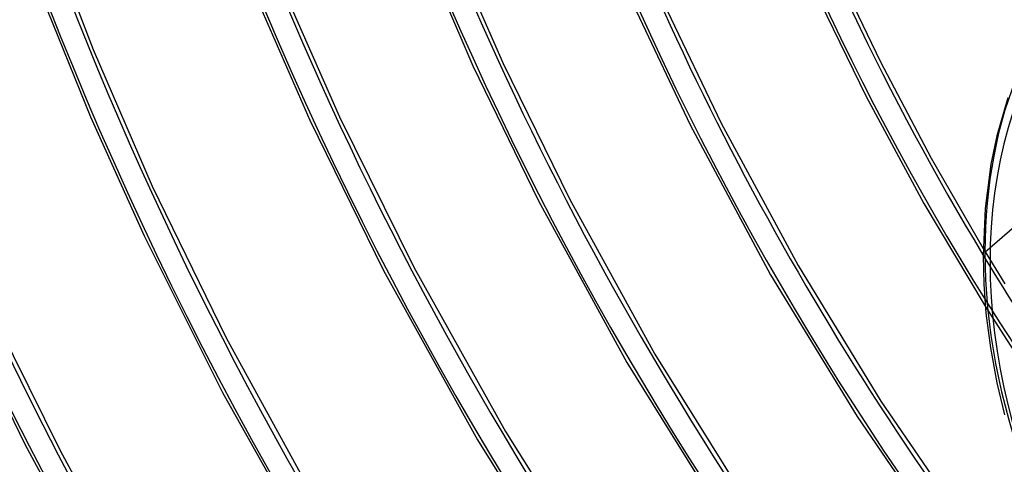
# Model space of a CAD drawing. Header units: millimetres. Extents: x -240 to 234, y -303 to 298.
# Tile 20 of 77: x -151 to -81, y -41 to -10. Entities that reach past the tile are written whole.
import ezdxf

# ---------------------------------------------------------------- set-up
doc = ezdxf.new("R2010")
doc.units = ezdxf.units.MM
doc.layers.add('MAIN-1', color=7, linetype='Continuous')
doc.layers.add('MAIN-2', color=7, linetype='Continuous')

msp = doc.modelspace()

# ---------------------------------------------------------------- linework, layer by layer
at = {"layer": 'MAIN-1'}
for p, q in [((-150.243, -1.057), (-146.077, -11.972)), ((-122.842, -4.453), (-119.112, -13.119)), ((-120.501, -4.852), (-116.968, -12.961)), ((-150.355, -6.612), (-146.273, -16.731)), ((-92.785, -7.438), (-90.166, -12.851)), ((-134.642, -7.952), (-130.702, -16.973)), ((-132.389, -8.126), (-128.588, -16.743)), ((-94.468, -8.598), (-91.186, -15.302)), ((-107.51, -9.279), (-103.68, -17.308)), ((-105.356, -9.151), (-101.483, -17.19)), ((-146.077, -11.972), (-141.882, -21.667)), ((-119.112, -13.119), (-114.459, -22.703)), ((-116.968, -12.961), (-112.264, -22.568)), ((-90.166, -12.851), (-86.585, -19.674)), ((-91.186, -15.302), (-87.095, -22.883)), ((-81.126, -15.405), (-81.906, -18.084)), ((-146.273, -16.731), (-142.464, -25.192)), ((-128.588, -16.743), (-123.306, -27.414)), ((-130.702, -16.973), (-125.457, -27.644)), ((-103.68, -17.308), (-97.975, -27.945)), ((-101.483, -17.19), (-96.025, -27.294)), ((-81.906, -18.084), (-82.332, -20.097)), ((-86.585, -19.674), (-82.891, -26.073)), ((-82.332, -20.097), (-82.752, -23.249)), ((-141.882, -21.667), (-136.635, -32.434)), ((-114.459, -22.703), (-108.175, -34.172)), ((-112.264, -22.568), (-106.191, -33.571)), ((-87.095, -22.883), (-82.738, -30.169)), ((-82.752, -23.249), (-82.897, -26.588)), ((-142.464, -25.192), (-136.893, -36.305)), ((-82.897, -26.588), (-82.846, -28.61)), ((-125.457, -27.644), (-118.795, -39.661)), ((-123.306, -27.414), (-116.811, -39.057)), ((-97.975, -27.945), (-91.839, -38.002)), ((-96.025, -27.294), (-90.147, -36.909)), ((-82.846, -28.61), (-82.69, -30.683)), ((-156.198, -29.186), (-150.93, -39.972)), ((-153.842, -29.479), (-148.431, -40.422)), ((-82.69, -30.683), (-82.375, -33.127)), ((-136.635, -32.434), (-129.71, -45.053)), ((-82.375, -33.127), (-81.913, -35.619)), ((-108.175, -34.172), (-101.34, -45.162)), ((-106.191, -33.571), (-99.569, -44.188)), ((-81.913, -35.619), (-81.371, -37.877)), ((-136.893, -36.305), (-130.439, -47.783)), ((-90.147, -36.909), (-83.728, -46.29)), ((-91.839, -38.002), (-85.12, -47.804)), ((-116.811, -39.057), (-109.708, -50.364)), ((-118.795, -39.661), (-111.521, -51.275)), ((-150.93, -39.972), (-144.051, -52.563)), ((-148.431, -40.422), (-141.766, -52.48))]:
    msp.add_line(p, q, dxfattribs=at)
for centre, major_axis, start_param, end_param in [((-0.5, -0.433), (139.441, -161.013), 0.713724, 3.45689), ((-50, -43.301), (-132.567, 153.076), 0, 2.284521), ((-50, -43.301), (131.913, -152.32), -3.141592, -0.857072), ((14.244, 12.336), (144.444, -166.79), -2.394848, -1.688518), ((-5.25, -4.547), (-131.913, 152.32), 0.713724, 1.425192), ((19.244, 16.666), (137.849, -159.174), -2.279417, -1.678021), ((24.244, 20.996), (131.253, -151.558), -2.209574, -1.672625), ((24.244, 20.996), (120.964, -139.677), -2.16427, -1.675191), ((24.244, 20.996), (110.675, -127.796), -2.113242, -1.688139), ((24.244, 20.996), (100.386, -115.915), -2.055112, -1.795795), ((-44, -38.105), (-29.026, 33.516), -0.857072, 2.284521), ((9.244, 8.006), (144.444, -166.79), -2.098072, -1.6971)]:
    msp.add_ellipse(centre, major_axis=major_axis, ratio=0.75, start_param=start_param, end_param=end_param, dxfattribs=at)
at = {"layer": 'MAIN-2'}
for p, q in [((-82.763, -26.338), (-74.463, -19.15)), ((-82.891, -26.073), (-81.347, -28.593)), ((-82.738, -30.169), (-81.448, -32.2)), ((-81.448, -32.2), (-80.132, -34.217))]:
    msp.add_line(p, q, dxfattribs=at)
for centre, major_axis, start_param, end_param in [((0, 0), (-138.787, 160.257), -2.427868, 0.713724), ((24.244, 20.996), (-132.572, 153.081), 0.713724, 1.469991), ((19.244, 16.666), (-139.168, 160.697), 0.713724, 1.471379), ((14.244, 12.336), (-145.764, 168.313), 0.713724, 1.473422), ((24.244, 20.996), (-122.283, 141.2), 0.713724, 1.466754), ((9.244, 8.006), (-145.764, 168.313), 0.713724, 1.473422), ((24.244, 20.996), (-111.994, 129.319), 0.713724, 1.463779), ((24.244, 20.996), (-101.705, 117.438), 0.713724, 1.460202), ((4.244, 3.676), (-145.764, 168.313), 0.713724, 1.473422), ((4.244, 3.676), (144.444, -166.79), -2.427868, -1.667819), ((24.244, 20.996), (-91.416, 105.558), 0.713724, 1.455819), ((-0.5, -0.433), (139.441, -161.013), -2.427868, -0.315297), ((0, 0), (-138.787, 160.257), 0.713724, 3.855317), ((24.244, 20.996), (-81.126, 93.677), 0.713724, 1.450323), ((-5.75, -4.98), (-132.567, 153.076), 0.713724, 2.284521), ((-43.5, -37.672), (-29.68, 34.272), 0, 0.713724), ((24.244, 20.996), (100.386, -115.915), -1.795795, -1.681902), ((-43.5, -37.672), (-29.68, 34.272), 0.713724, 2.284521)]:
    msp.add_ellipse(centre, major_axis=major_axis, ratio=0.75, start_param=start_param, end_param=end_param, dxfattribs=at)

doc.saveas('drawing.dxf')
